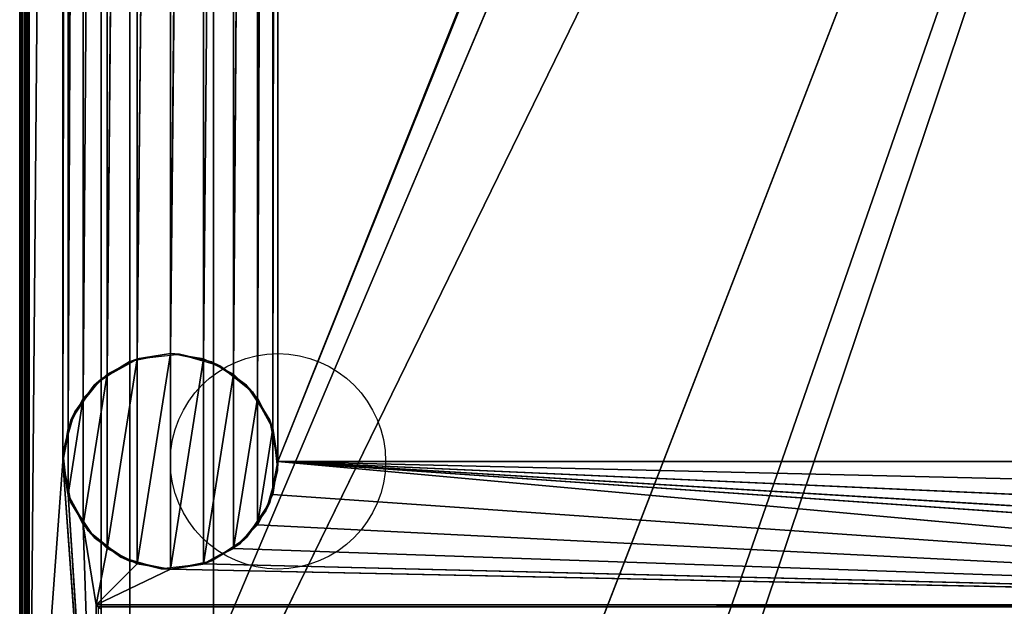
# Model space of a CAD drawing. Header units: millimetres. Extents: x -10 to 414, y -927 to 10.
# Tile 7 of 17: x 0 to 206, y -815 to -693. Entities that reach past the tile are written whole.
import ezdxf

# ---------------------------------------------------------------- set-up
doc = ezdxf.new("R2010")
doc.units = ezdxf.units.MM
doc.header["$MEASUREMENT"] = 0
for name, color, linetype, lineweight in [('0 Misc', 7, 'Continuous', 35), ('10 Raster Images', 7, 'Continuous', 35), ('5 Hatches', 7, 'Continuous', 35)]:
    doc.layers.add(name, color=color, linetype=linetype, lineweight=lineweight)

msp = doc.modelspace()

# ---------------------------------------------------------------- linework, layer by layer
at = {"layer": '0 Misc', "color": 160, "linetype": 'Continuous', "lineweight": 25}
for p, q in [((0, -1, 719), (0, -899, 719)), ((0, -899, 699), (0, -1, 699)), ((1, -899, 720), (1, -1, 720)), ((1, -881, 13), (1, -2, 13)), ((1, -2, 698), (1, -881, 698)), ((2, -2, 12), (2, -881, 12)), ((17, -815, 34.5), (17, -17, 34.5)), ((17, -881, 698), (17, -17, 698)), ((17, -17, 698), (17, -815.71, 34.21)), ((17, -17, 698), (17, -815.45, 34.39)), ((17, -17, 698), (17, -815.16, 34.49)), ((17, -17, 698), (17, -815, 34.5)), ((17, -881, 698), (383, -17, 698)), ((54, -785, 12), (347.1, -52.05, 12)), ((2, -881, 12), (9, -59, 12)), ((9, -59, 12), (9, -785, 12)), ((52.9, -778.05, 12), (54, -59, 12)), ((54, -59, 12), (54, -785, 12)), ((54, -785, 12), (346, -59, 12)), ((9, -785, 12), (10.1, -65.95, 12)), ((10.1, -778.05, 12), (10.1, -65.95, 12)), ((49.7, -771.77, 12), (52.9, -65.95, 12)), ((52.9, -778.05, 12), (52.9, -65.95, 12)), ((10.1, -778.05, 12), (13.3, -72.23, 12)), ((13.3, -771.77, 12), (13.3, -72.23, 12)), ((44.73, -766.8, 12), (49.7, -72.23, 12)), ((49.7, -771.77, 12), (49.7, -72.23, 12)), ((13.3, -771.77, 12), (18.27, -77.2, 12)), ((18.27, -766.8, 12), (18.27, -77.2, 12)), ((38.45, -763.6, 12), (44.73, -77.2, 12)), ((44.73, -766.8, 12), (44.73, -77.2, 12)), ((18.27, -766.8, 12), (24.55, -80.4, 12)), ((24.55, -763.6, 12), (24.55, -80.4, 12)), ((24.55, -763.6, 12), (31.5, -81.5, 12)), ((31.5, -762.5, 12), (38.45, -80.4, 12)), ((31.5, -762.5, 12), (31.5, -81.5, 12)), ((38.45, -763.6, 12), (38.45, -80.4, 12)), ((23, -883, 93), (23, -159, 93)), ((23, -883, 70), (23, -159, 70)), ((23, -883, 70), (377, -159, 70)), ((40.5, -883, 451), (40.5, -159, 451)), ((40.5, -883, 428), (40.5, -159, 428)), ((112.5, -842, 70), (377, -159, 70)), ((139.5, -842, 70), (377, -159, 70)), ((139.5, -864, 70), (377, -159, 70)), ((18.27, -803.2), (24.55, -763.6)), ((24.55, -806.4), (31.5, -762.5)), ((24.55, -806.4), (24.55, -763.6)), ((31.5, -807.5), (31.5, -762.5)), ((31.5, -807.5), (38.45, -763.6)), ((38.45, -806.4), (38.45, -763.6)), ((13.3, -798.23), (18.27, -766.8)), ((18.27, -803.2), (18.27, -766.8)), ((38.45, -806.4), (44.73, -766.8)), ((44.73, -803.2), (44.73, -766.8)), ((10.1, -791.95), (13.3, -771.77)), ((13.3, -798.23), (13.3, -771.77)), ((44.73, -803.2), (49.7, -771.77)), ((49.7, -798.23), (49.7, -771.77)), ((10.1, -791.95), (10.1, -778.05)), ((49.7, -798.23), (52.9, -778.05)), ((52.9, -791.95), (52.9, -778.05)), ((9, -785, 12), (2, -881, 12)), ((16, -881, 12), (9, -785, 12)), ((384, -815, 12), (54, -785, 12)), ((361.55, -806.4, 12), (54, -785, 12)), ((355.27, -803.2, 12), (54, -785, 12)), ((350.3, -798.23, 12), (54, -785, 12)), ((347.1, -791.95, 12), (54, -785, 12)), ((346, -785, 12), (54, -785, 12)), ((16, -881, 12), (10.1, -791.95, 12)), ((384, -815, 12), (52.9, -791.95, 12)), ((13.3, -798.23, 12), (16, -815, 12)), ((16, -881, 12), (13.3, -798.23, 12)), ((384, -815, 12), (49.7, -798.23, 12)), ((16, -815, 12), (18.27, -803.2, 12)), ((384, -815, 12), (44.73, -803.2, 12)), ((16, -815, 12), (24.55, -806.4, 12)), ((384, -815, 12), (38.45, -806.4, 12)), ((16, -815, 12), (31.5, -807.5, 12)), ((384, -815, 12), (31.5, -807.5, 12)), ((16, -815, 12), (384, -815, 12)), ((16, -881, 12), (16, -815, 12)), ((383, -815, 34.5), (17, -815, 34.5))]:
    msp.add_line(p, q, dxfattribs=at).dxf.unprotected_set("ltscale", 0)
for centre in [(54, -785), (54, -785, 12)]:
    msp.add_circle(centre, 22.5, dxfattribs=at).dxf.unprotected_set("ltscale", 0)
at = {"layer": '0 Misc', "color": 160, "linetype": 'Continuous', "lineweight": 25, "extrusion": (-0.654654, -0.755929, 0)}
msp.add_arc((545.64, 13, 605.61), 1.41, 270, 0, dxfattribs=at).dxf.unprotected_set("ltscale", 0)
at = {"layer": '0 Misc', "color": 160, "linetype": 'Continuous', "lineweight": 25, "extrusion": (1, 0, 0)}
msp.add_arc((-815, 33.5, 17), 1, 90, 180, dxfattribs=at).dxf.unprotected_set("ltscale", 0)
at = {"layer": '0 Misc', "color": 7, "lineweight": 25}
for points, invisible_edges in [([(0, -1, 719), (0, -899, 699), (0, -899, 719)], 1), ([(0, -1, 719), (0, -1, 699), (0, -899, 699)], 12), ([(0.08, -899, 698.62), (0, -1, 699), (0.08, -1, 698.62)], 1), ([(0.08, -899, 698.62), (0, -899, 699), (0, -1, 699)], 12), ([(0, -1, 719), (0.08, -899, 719.38), (0.08, -1, 719.38)], 1), ([(0, -1, 719), (0, -899, 719), (0.08, -899, 719.38)], 12), ([(0.29, -899, 698.29), (0.08, -1, 698.62), (0.29, -1, 698.29)], 1), ([(0.29, -899, 698.29), (0.08, -899, 698.62), (0.08, -1, 698.62)], 12), ([(0.29, -899, 719.71), (0.08, -1, 719.38), (0.08, -899, 719.38)], 1), ([(0.29, -899, 719.71), (0.29, -1, 719.71), (0.08, -1, 719.38)], 12), ([(0.62, -899, 698.08), (0.29, -1, 698.29), (0.62, -1, 698.08)], 1), ([(0.62, -899, 698.08), (0.29, -899, 698.29), (0.29, -1, 698.29)], 12), ([(0.62, -899, 719.92), (0.29, -1, 719.71), (0.29, -899, 719.71)], 1), ([(0.62, -899, 719.92), (0.62, -1, 719.92), (0.29, -1, 719.71)], 12), ([(1, -899, 698), (0.62, -1, 698.08), (1, -881, 698)], 1), ([(1, -899, 698), (0.62, -899, 698.08), (0.62, -1, 698.08)], 12), ([(0.62, -1, 698.08), (1, -2, 698), (1, -881, 698)], 12), ([(1, -899, 720), (0.62, -1, 719.92), (0.62, -899, 719.92)], 1), ([(1, -899, 720), (1, -1, 720), (0.62, -1, 719.92)], 12), ([(1, -881, 13), (1.08, -2, 12.62), (1.08, -881, 12.62)], 1), ([(1, -881, 13), (1, -2, 13), (1.08, -2, 12.62)], 12), ([(1.29, -2, 12.29), (1.08, -881, 12.62), (1.08, -2, 12.62)], 1), ([(1.29, -2, 12.29), (1.29, -881, 12.29), (1.08, -881, 12.62)], 12), ([(1.62, -2, 12.08), (1.29, -881, 12.29), (1.29, -2, 12.29)], 1), ([(1.62, -2, 12.08), (1.62, -881, 12.08), (1.29, -881, 12.29)], 12), ([(2, -2, 12), (1.62, -881, 12.08), (1.62, -2, 12.08)], 1), ([(2, -2, 12), (2, -881, 12), (1.62, -881, 12.08)], 12), ([(383, -815, 34.5), (17, -17, 34.5), (17, -815, 34.5)], 1), ([(383, -815, 34.5), (383, -17, 34.5), (17, -17, 34.5)], 12), ([(23, -883, 93), (23, -159, 70), (23, -883, 70)], 1), ([(23, -883, 93), (23, -159, 93), (23, -159, 70)], 12), ([(359.5, -883, 451), (40.5, -159, 451), (40.5, -883, 451)], 1), ([(359.5, -883, 451), (359.5, -159, 451), (40.5, -159, 451)], 12), ([(40.5, -883, 428), (359.5, -159, 428), (359.5, -883, 428)], 1), ([(40.5, -883, 428), (40.5, -159, 428), (359.5, -159, 428)], 12), ([(40.5, -883, 451), (40.5, -159, 428), (40.5, -883, 428)], 1), ([(40.5, -883, 451), (40.5, -159, 451), (40.5, -159, 428)], 12), ([(16, -815, 12), (383.62, -815.38, 12.08), (16.38, -815.38, 12.08)], 1), ([(16, -815, 12), (384, -815, 12), (383.62, -815.38, 12.08)], 1), ([(16, -881, 12), (16, -815, 12), (16.38, -815.38, 12.08)], 1), ([(383, -815, 34.5), (17, -815.38, 34.42), (383, -815.38, 34.42)], 1), ([(383, -815, 34.5), (17, -815, 34.5), (17, -815.38, 34.42)], 12)]:
    msp.add_3dface(points, dxfattribs=dict(at, invisible_edges=invisible_edges))
for points in [[(2, -2, 12), (9, -59, 12), (2, -881, 12)], [(17, -881, 698), (17, -815.71, 34.21), (17, -17, 698)], [(17, -17, 698), (17, -815.71, 34.21), (17, -815.45, 34.39)], [(17, -17, 698), (17, -815.45, 34.39), (17, -815.16, 34.49)], [(17, -17, 698), (17, -815.16, 34.49), (17, -815, 34.5)], [(17, -17, 698), (17, -815, 34.5), (17, -17, 34.5)], [(383, -17, 698), (17, -881, 698), (17, -17, 698)], [(17, -881, 698), (383, -17, 698), (383, -881, 698)], [(54, -59, 12), (347.1, -52.05, 12), (54, -785, 12)], [(54, -785, 12), (347.1, -52.05, 12), (346, -59, 12)], [(9, -785, 12), (2, -881, 12), (9, -59, 12)], [(10.1, -65.95, 12), (9, -785, 12), (9, -59, 12)], [(52.9, -778.05, 12), (52.9, -65.95, 12), (54, -59, 12)], [(52.9, -778.05, 12), (54, -59, 12), (54, -785, 12)], [(346, -785, 12), (54, -785, 12), (346, -59, 12)], [(9, -785, 12), (10.1, -65.95, 12), (10.1, -778.05, 12)], [(10.1, -778.05, 12), (10.1, -65.95, 12), (13.3, -72.23, 12)], [(49.7, -771.77, 12), (49.7, -72.23, 12), (52.9, -65.95, 12)], [(49.7, -771.77, 12), (52.9, -65.95, 12), (52.9, -778.05, 12)], [(10.1, -778.05, 12), (13.3, -72.23, 12), (13.3, -771.77, 12)], [(13.3, -771.77, 12), (13.3, -72.23, 12), (18.27, -77.2, 12)], [(44.73, -766.8, 12), (44.73, -77.2, 12), (49.7, -72.23, 12)], [(44.73, -766.8, 12), (49.7, -72.23, 12), (49.7, -771.77, 12)], [(13.3, -771.77, 12), (18.27, -77.2, 12), (18.27, -766.8, 12)], [(18.27, -766.8, 12), (18.27, -77.2, 12), (24.55, -80.4, 12)], [(38.45, -763.6, 12), (38.45, -80.4, 12), (44.73, -77.2, 12)], [(38.45, -763.6, 12), (44.73, -77.2, 12), (44.73, -766.8, 12)], [(18.27, -766.8, 12), (24.55, -80.4, 12), (24.55, -763.6, 12)], [(24.55, -763.6, 12), (24.55, -80.4, 12), (31.5, -81.5, 12)], [(24.55, -763.6, 12), (31.5, -81.5, 12), (31.5, -762.5, 12)], [(31.5, -762.5, 12), (31.5, -81.5, 12), (38.45, -80.4, 12)], [(31.5, -762.5, 12), (38.45, -80.4, 12), (38.45, -763.6, 12)], [(23, -883, 93), (360.3, -882.9, 93), (23, -159, 93)], [(23, -159, 93), (360.3, -882.9, 93), (360.3, -159.1, 93)], [(377, -159, 70), (23, -883, 70), (23, -159, 70)], [(23, -883, 70), (377, -159, 70), (112.5, -842, 70)], [(112.5, -842, 70), (377, -159, 70), (139.5, -842, 70)], [(139.5, -842, 70), (377, -159, 70), (139.5, -864, 70)], [(139.5, -864, 70), (377, -159, 70), (260.5, -842, 70)], [(18.27, -803.2), (18.27, -766.8), (24.55, -763.6)], [(18.27, -803.2), (24.55, -763.6), (24.55, -806.4)], [(24.55, -806.4), (24.55, -763.6), (31.5, -762.5)], [(24.55, -806.4), (31.5, -762.5), (31.5, -807.5)], [(31.5, -807.5), (31.5, -762.5), (38.45, -763.6)], [(31.5, -807.5), (38.45, -763.6), (38.45, -806.4)], [(38.45, -806.4), (38.45, -763.6), (44.73, -766.8)], [(13.3, -798.23), (13.3, -771.77), (18.27, -766.8)], [(13.3, -798.23), (18.27, -766.8), (18.27, -803.2)], [(38.45, -806.4), (44.73, -766.8), (44.73, -803.2)], [(44.73, -803.2), (44.73, -766.8), (49.7, -771.77)], [(10.1, -791.95), (10.1, -778.05), (13.3, -771.77)], [(10.1, -791.95), (13.3, -771.77), (13.3, -798.23)], [(44.73, -803.2), (49.7, -771.77), (49.7, -798.23)], [(49.7, -798.23), (49.7, -771.77), (52.9, -778.05)], [(10.1, -778.05), (10.1, -791.95), (9, -785)], [(49.7, -798.23), (52.9, -778.05), (52.9, -791.95)], [(52.9, -791.95), (52.9, -778.05), (54, -785)], [(2, -881, 12), (9, -785, 12), (16, -881, 12)], [(16, -881, 12), (9, -785, 12), (10.1, -791.95, 12)], [(384, -815, 12), (52.9, -791.95, 12), (54, -785, 12)], [(384, -815, 12), (54, -785, 12), (361.55, -806.4, 12)], [(361.55, -806.4, 12), (54, -785, 12), (355.27, -803.2, 12)], [(355.27, -803.2, 12), (54, -785, 12), (350.3, -798.23, 12)], [(350.3, -798.23, 12), (54, -785, 12), (347.1, -791.95, 12)], [(347.1, -791.95, 12), (54, -785, 12), (346, -785, 12)], [(16, -881, 12), (10.1, -791.95, 12), (13.3, -798.23, 12)], [(384, -815, 12), (49.7, -798.23, 12), (52.9, -791.95, 12)], [(18.27, -803.2, 12), (16, -815, 12), (13.3, -798.23, 12)], [(16, -881, 12), (13.3, -798.23, 12), (16, -815, 12)], [(384, -815, 12), (44.73, -803.2, 12), (49.7, -798.23, 12)], [(16, -815, 12), (18.27, -803.2, 12), (24.55, -806.4, 12)], [(384, -815, 12), (38.45, -806.4, 12), (44.73, -803.2, 12)], [(16, -815, 12), (24.55, -806.4, 12), (31.5, -807.5, 12)], [(384, -815, 12), (31.5, -807.5, 12), (38.45, -806.4, 12)], [(16, -815, 12), (31.5, -807.5, 12), (384, -815, 12)]]:
    msp.add_3dface(points, dxfattribs=at)
at = {"layer": '0 Misc', "color": 98, "lineweight": 25}
for points in [[(17, -767.8, 12), (24.69, -763.56, 12), (22.89, -764.21)], [(22.89, -764.21), (24.69, -763.56, 12), (31.5, -762.5)], [(31.5, -762.5), (24.69, -763.56, 12), (33.41, -762.58, 12)], [(40.11, -764.21), (31.5, -762.5), (33.41, -762.58, 12)], [(41.85, -765.02, 12), (40.11, -764.21), (33.41, -762.58, 12)], [(17, -767.8, 12), (22.89, -764.21), (15.59, -769.09)], [(41.85, -765.02, 12), (47.41, -769.09), (40.11, -764.21)], [(48.7, -770.5, 12), (47.41, -769.09), (41.85, -765.02, 12)], [(17, -767.8, 12), (15.59, -769.09), (11.52, -774.65, 12)], [(11.52, -774.65, 12), (15.59, -769.09), (10.71, -776.39)], [(48.7, -770.5, 12), (52.29, -776.39), (47.41, -769.09)], [(52.94, -778.19, 12), (52.29, -776.39), (48.7, -770.5, 12)], [(11.52, -774.65, 12), (10.71, -776.39), (9.08, -783.09, 12)], [(9.08, -783.09, 12), (10.71, -776.39), (9, -785)], [(52.94, -778.19, 12), (54, -785), (52.29, -776.39)], [(53.92, -786.91, 12), (54, -785), (52.94, -778.19, 12)], [(9.08, -783.09, 12), (9, -785), (10.06, -791.81, 12)], [(10.06, -791.81, 12), (9, -785), (10.71, -793.61)], [(53.92, -786.91, 12), (52.29, -793.61), (54, -785)], [(51.48, -795.35, 12), (52.29, -793.61), (53.92, -786.91, 12)], [(10.06, -791.81, 12), (10.71, -793.61), (14.3, -799.5, 12)], [(14.3, -799.5, 12), (10.71, -793.61), (15.59, -800.91)], [(51.48, -795.35, 12), (47.41, -800.91), (52.29, -793.61)], [(46, -802.2, 12), (47.41, -800.91), (51.48, -795.35, 12)], [(14.3, -799.5, 12), (15.59, -800.91), (21.15, -804.98, 12)], [(21.15, -804.98, 12), (15.59, -800.91), (22.89, -805.79)], [(38.31, -806.44, 12), (40.11, -805.79), (46, -802.2, 12)], [(46, -802.2, 12), (40.11, -805.79), (47.41, -800.91)], [(21.15, -804.98, 12), (22.89, -805.79), (29.59, -807.42, 12)], [(29.59, -807.42, 12), (22.89, -805.79), (31.5, -807.5)], [(29.59, -807.42, 12), (31.5, -807.5), (38.31, -806.44, 12)], [(38.31, -806.44, 12), (31.5, -807.5), (40.11, -805.79)]]:
    msp.add_3dface(points, dxfattribs=at)
at = {"layer": '10 Raster Images', "color": 160, "linetype": 'Continuous', "lineweight": 25}
for p, q in [((2, -2, 12), (2, -881, 12)), ((17, -881, 698), (17, -17, 698)), ((17, -17, 34.5), (17, -815, 34.5)), ((17, -17, 698), (17, -881, 698)), ((23, -883, 93), (23, -159, 93)), ((23, -159, 70), (23, -883, 70)), ((24.55, -763.6), (18.27, -766.8)), ((18.27, -766.8, 12), (24.55, -763.6, 12)), ((31.5, -762.5), (24.55, -763.6)), ((24.55, -763.6, 12), (31.5, -762.5, 12)), ((38.45, -763.6), (31.5, -762.5)), ((31.5, -762.5, 12), (38.45, -763.6, 12)), ((44.73, -766.8), (38.45, -763.6)), ((38.45, -763.6, 12), (44.73, -766.8, 12)), ((18.27, -766.8), (13.3, -771.77)), ((13.3, -771.77, 12), (18.27, -766.8, 12)), ((49.7, -771.77), (44.73, -766.8)), ((44.73, -766.8, 12), (49.7, -771.77, 12)), ((13.3, -771.77), (10.1, -778.05)), ((10.1, -778.05, 12), (13.3, -771.77, 12)), ((52.9, -778.05), (49.7, -771.77)), ((49.7, -771.77, 12), (52.9, -778.05, 12)), ((10.1, -778.05), (9, -785)), ((9, -785, 12), (10.1, -778.05, 12)), ((54, -785), (52.9, -778.05)), ((52.9, -778.05, 12), (54, -785, 12)), ((9, -785), (10.1, -791.95)), ((10.1, -791.95, 12), (9, -785, 12)), ((52.9, -791.95), (54, -785)), ((54, -785, 12), (52.9, -791.95, 12)), ((10.1, -791.95), (13.3, -798.23)), ((13.3, -798.23, 12), (10.1, -791.95, 12)), ((49.7, -798.23), (52.9, -791.95)), ((52.9, -791.95, 12), (49.7, -798.23, 12)), ((13.3, -798.23), (18.27, -803.2)), ((18.27, -803.2, 12), (13.3, -798.23, 12)), ((44.73, -803.2), (49.7, -798.23)), ((49.7, -798.23, 12), (44.73, -803.2, 12)), ((18.27, -803.2), (24.55, -806.4)), ((24.55, -806.4, 12), (18.27, -803.2, 12)), ((38.45, -806.4), (44.73, -803.2)), ((44.73, -803.2, 12), (38.45, -806.4, 12)), ((24.55, -806.4), (31.5, -807.5)), ((31.5, -807.5, 12), (24.55, -806.4, 12)), ((31.5, -807.5), (38.45, -806.4)), ((38.45, -806.4, 12), (31.5, -807.5, 12)), ((16, -815, 12), (384, -815, 12)), ((16, -881, 12), (16, -815, 12)), ((17, -815, 34.5), (17, -815.16, 34.49)), ((17, -815.16, 34.49), (17, -815.45, 34.39))]:
    msp.add_line(p, q, dxfattribs=at).dxf.unprotected_set("ltscale", 0)
at = {"layer": '5 Hatches', "color": 7, "lineweight": 25}
for points, invisible_edges in [([(399, -899, 720), (1, -1, 720), (1, -899, 720)], 1), ([(399, -899, 720), (399, -1, 720), (1, -1, 720)], 12), ([(1, -881, 698), (1, -2, 13), (1, -881, 13)], 1), ([(1, -881, 698), (1, -2, 698), (1, -2, 13)], 12)]:
    msp.add_3dface(points, dxfattribs=dict(at, invisible_edges=invisible_edges))

doc.saveas('drawing.dxf')
